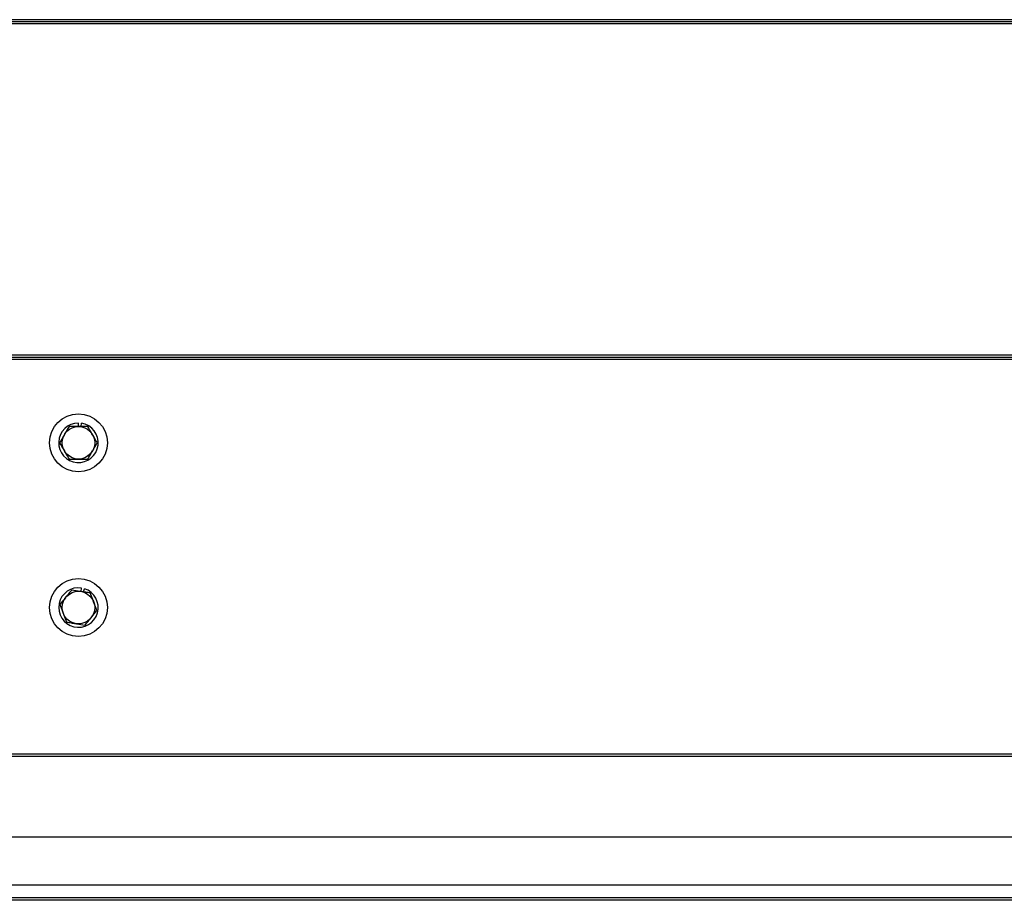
# Model space of a CAD drawing. Header units: inches. Extents: x 170 to 288, y 234 to 248.
# Tile 21 of 256: x 178.687 to 179.254, y 240.139 to 240.647. Entities that reach past the tile are written whole.
import ezdxf

# ---------------------------------------------------------------- set-up
doc = ezdxf.new("R2010")
doc.units = ezdxf.units.IN
doc.header["$LTSCALE"] = 0.25
doc.header["$MEASUREMENT"] = 0
doc.layers.add('SLIM E GUIDE MOTOR LH', color=7, linetype='Continuous')

msp = doc.modelspace()

# ---------------------------------------------------------------- linework, layer by layer
at = {"layer": 'SLIM E GUIDE MOTOR LH'}
for p, q in [((182.05375, 240.64682), (178.18708, 240.64682)), ((182.05375, 240.64559), (178.18708, 240.64559)), ((182.05375, 240.64437), (178.18708, 240.64437)), ((182.08893, 240.45347), (178.1519, 240.45347)), ((182.08893, 240.45225), (178.1519, 240.45225)), ((182.08893, 240.45103), (178.1519, 240.45103)), ((178.72042, 240.4124), (178.72042, 240.41442)), ((178.7219, 240.4124), (178.7222, 240.41428)), ((178.7219, 240.31738), (178.72222, 240.31937)), ((178.72337, 240.31714), (178.72396, 240.31895)), ((182.08766, 240.22369), (178.15317, 240.22369)), ((182.08766, 240.22236), (178.15317, 240.22236)), ((182.08766, 240.1759), (178.15317, 240.1759)), ((182.08766, 240.14826), (178.15317, 240.14826)), ((182.40942, 240.13944), (177.83142, 240.13944)), ((182.12042, 240.14084), (178.12042, 240.14084))]:
    msp.add_line(p, q, dxfattribs=at)
for centre, radius in [((178.72042, 240.40304), 0.01667), ((178.72042, 240.40304), 0.00937), ((178.72042, 240.30813), 0.01667), ((178.72042, 240.30813), 0.00937)]:
    msp.add_circle(centre, radius, dxfattribs=at)
for centre, start, end in [((178.72042, 240.40304), 90, 81), ((178.72042, 240.30813), 80.8771, 71.8771)]:
    msp.add_arc(centre, 0.01138, start, end, dxfattribs=at)
for points, knots in [([(178.71501, 240.4124), (178.71457, 240.41164), (178.71368, 240.41011), (178.71277, 240.40852), (178.71231, 240.40772)], [0, 0, 0, 0, 0.495447, 1, 1, 1, 1]), ([(178.72042, 240.4124), (178.72029, 240.4124), (178.71846, 240.4124), (178.71667, 240.4124), (178.71501, 240.4124)], [0, 0, 0, 0, 0.070224, 1, 1, 1, 1]), ([(178.72582, 240.4124), (178.72495, 240.4124), (178.72317, 240.4124), (178.72134, 240.4124), (178.72042, 240.4124)], [0, 0, 0, 0, 0.495462, 1, 1, 1, 1]), ([(178.72853, 240.40772), (178.72831, 240.40809), (178.7274, 240.40968), (178.72651, 240.41122), (178.72582, 240.4124)], [0, 0, 0, 0, 0.236618, 1, 1, 1, 1]), ([(178.71231, 240.40772), (178.71224, 240.40761), (178.71133, 240.40603), (178.71043, 240.40448), (178.7096, 240.40304)], [0, 0, 0, 0, 0.070206, 1, 1, 1, 1]), ([(178.73123, 240.40304), (178.73104, 240.40337), (178.73016, 240.40489), (178.72925, 240.40648), (178.72853, 240.40772)], [0, 0, 0, 0, 0.217056, 1, 1, 1, 1]), ([(178.7096, 240.40304), (178.71028, 240.40186), (178.71117, 240.40031), (178.71209, 240.39873), (178.71231, 240.39835)], [0, 0, 0, 0, 0.763382, 1, 1, 1, 1]), ([(178.71231, 240.39835), (178.71302, 240.39711), (178.71394, 240.39553), (178.71482, 240.394), (178.71501, 240.39367)], [0, 0, 0, 0, 0.782895, 1, 1, 1, 1]), ([(178.72582, 240.39367), (178.72626, 240.39443), (178.72715, 240.39597), (178.72807, 240.39755), (178.72853, 240.39835)], [0, 0, 0, 0, 0.4954715, 1, 1, 1, 1]), ([(178.72853, 240.39835), (178.72859, 240.39846), (178.72951, 240.40005), (178.7304, 240.4016), (178.73123, 240.40304)], [0, 0, 0, 0, 0.070193, 1, 1, 1, 1]), ([(178.71501, 240.39367), (178.71589, 240.39367), (178.71766, 240.39367), (178.71949, 240.39367), (178.72042, 240.39367)], [0, 0, 0, 0, 0.495448, 1, 1, 1, 1]), ([(178.72042, 240.39367), (178.72055, 240.39367), (178.72237, 240.39367), (178.72416, 240.39367), (178.72582, 240.39367)], [0, 0, 0, 0, 0.070222, 1, 1, 1, 1]), ([(178.71315, 240.31404), (178.71307, 240.31394), (178.71192, 240.31252), (178.71079, 240.31113), (178.70974, 240.30984)], [0, 0, 0, 0, 0.070202, 1, 1, 1, 1]), ([(178.71656, 240.31823), (178.71601, 240.31755), (178.71489, 240.31618), (178.71373, 240.31476), (178.71315, 240.31404)], [0, 0, 0, 0, 0.495433, 1, 1, 1, 1]), ([(178.7219, 240.31738), (178.72178, 240.3174), (178.71997, 240.31769), (178.71821, 240.31797), (178.71656, 240.31823)], [0, 0, 0, 0, 0.070227, 1, 1, 1, 1]), ([(178.72724, 240.31652), (178.72637, 240.31666), (178.72462, 240.31694), (178.72282, 240.31723), (178.7219, 240.31738)], [0, 0, 0, 0, 0.495457, 1, 1, 1, 1]), ([(178.72917, 240.31147), (178.72901, 240.31187), (178.72836, 240.31358), (178.72773, 240.31525), (178.72724, 240.31652)], [0, 0, 0, 0, 0.236601, 1, 1, 1, 1]), ([(178.70974, 240.30984), (178.71022, 240.30857), (178.71086, 240.3069), (178.71151, 240.30519), (178.71167, 240.30479)], [0, 0, 0, 0, 0.763346, 1, 1, 1, 1]), ([(178.7311, 240.30641), (178.73096, 240.30677), (178.73033, 240.30842), (178.72968, 240.31013), (178.72917, 240.31147)], [0, 0, 0, 0, 0.217094, 1, 1, 1, 1]), ([(178.71167, 240.30479), (178.71218, 240.30345), (178.71283, 240.30174), (178.71346, 240.30009), (178.71359, 240.29974)], [0, 0, 0, 0, 0.782906, 1, 1, 1, 1]), ([(178.72427, 240.29802), (178.72483, 240.2987), (178.72594, 240.30008), (178.7271, 240.3015), (178.72768, 240.30222)], [0, 0, 0, 0, 0.495472, 1, 1, 1, 1]), ([(178.72768, 240.30222), (178.72776, 240.30232), (178.72892, 240.30373), (178.73005, 240.30512), (178.7311, 240.30641)], [0, 0, 0, 0, 0.070246, 1, 1, 1, 1]), ([(178.71359, 240.29974), (178.71446, 240.2996), (178.71621, 240.29932), (178.71802, 240.29903), (178.71893, 240.29888)], [0, 0, 0, 0, 0.495448, 1, 1, 1, 1]), ([(178.71893, 240.29888), (178.71906, 240.29886), (178.72086, 240.29857), (178.72263, 240.29829), (178.72427, 240.29802)], [0, 0, 0, 0, 0.070228, 1, 1, 1, 1])]:
    msp.add_open_spline(points, degree=3, knots=knots, dxfattribs=at)

doc.saveas('drawing.dxf')
